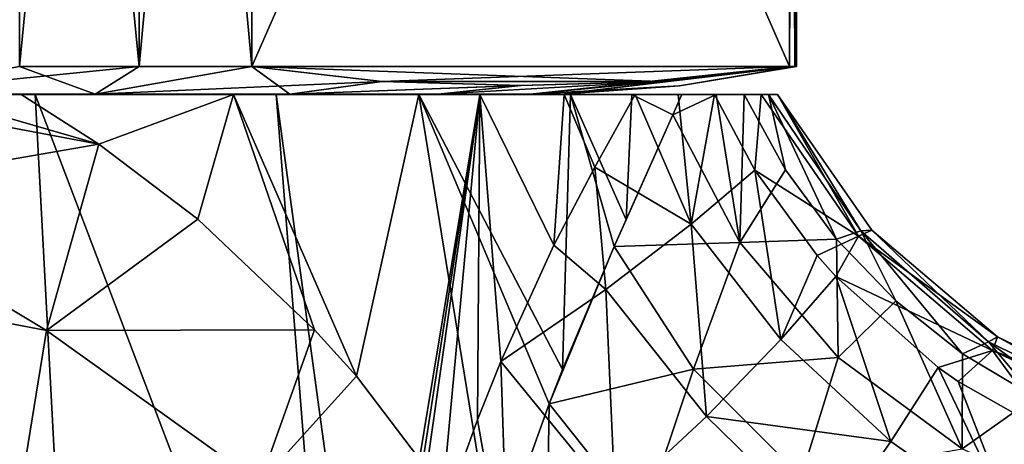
# Model space of a CAD drawing. Header units: millimetres. Extents: x -110 to 119, y -127 to 212.
# Tile 91 of 186: x 6.73 to 19.04, y 15.63 to 20.94. Entities that reach past the tile are written whole.
import ezdxf

# ---------------------------------------------------------------- set-up
doc = ezdxf.new("R2010")
doc.units = ezdxf.units.MM
doc.header["$LTSCALE"] = 26.699852
for name, color, linetype in [('148', 7, 'CONTINUOUS'), ('150', 7, 'CONTINUOUS'), ('152', 7, 'CONTINUOUS'), ('153', 7, 'CONTINUOUS'), ('157', 7, 'CONTINUOUS'), ('29', 7, 'CONTINUOUS'), ('30', 7, 'CONTINUOUS'), ('65', 7, 'CONTINUOUS'), ('70', 7, 'CONTINUOUS'), ('72', 7, 'CONTINUOUS'), ('73', 7, 'CONTINUOUS'), ('74', 7, 'CONTINUOUS')]:
    doc.layers.add(name, color=color, linetype=linetype)

msp = doc.modelspace()

# ---------------------------------------------------------------- linework, layer by layer
at = {"layer": '148', "color": 7, "linetype": 'CONTINUOUS', "true_color": 0xa2afbf}
for points in [[(7.669, 20.005, 11.11), (6.722, 20.35, 15), (4.787, 20.005, 12.623), (7.669, 20.005, 11.11)], [(8.219, 20.35, 14.235), (6.722, 20.35, 15), (7.669, 20.005, 11.11), (8.219, 20.35, 14.235)], [(9.629, 20.35, 13.322), (8.219, 20.35, 14.235), (7.669, 20.005, 11.11), (9.629, 20.35, 13.322)], [(10.105, 20.005, 8.952), (9.629, 20.35, 13.322), (7.669, 20.005, 11.11), (10.105, 20.005, 8.952)], [(11.255, 20.164, 10.506), (9.629, 20.35, 13.322), (10.105, 20.005, 8.952), (11.255, 20.164, 10.506)], [(16.351, 20.35, 1.678), (14.724, 20.164, 4.497), (13.108, 20.005, 3.231), (16.351, 20.35, 1.678)], [(13.5, 20.005), (16.351, 20.35, 1.678), (13.108, 20.005, 3.231), (13.5, 20.005)], [(16.416, 20.35, 0.84), (16.351, 20.35, 1.678), (13.5, 20.005), (16.416, 20.35, 0.84)], [(14.977, 20.109), (16.416, 20.35, 0.84), (13.5, 20.005), (14.977, 20.109)], [(16.437, 20.35), (16.416, 20.35, 0.84), (14.977, 20.109), (16.437, 20.35)], [(12.994, 20.112, 7.494), (11.255, 20.164, 10.506), (10.105, 20.005, 8.952), (12.994, 20.112, 7.494)], [(11.954, 20.005, 6.274), (12.994, 20.112, 7.494), (10.105, 20.005, 8.952), (11.954, 20.005, 6.274)], [(14.724, 20.164, 4.497), (12.994, 20.112, 7.494), (11.954, 20.005, 6.274), (14.724, 20.164, 4.497)], [(13.108, 20.005, 3.231), (14.724, 20.164, 4.497), (11.954, 20.005, 6.274), (13.108, 20.005, 3.231)]]:
    msp.add_3dface(points, dxfattribs=at)
at = {"layer": '150', "color": 7, "linetype": 'CONTINUOUS', "true_color": 0xa2afbf}
for points in [[(6.722, 20.35, -15), (8.219, 20.35, -14.235), (4.787, 20.005, -12.623), (6.722, 20.35, -15)], [(4.787, 20.005, -12.623), (8.219, 20.35, -14.235), (7.669, 20.005, -11.11), (4.787, 20.005, -12.623)], [(9.629, 20.35, -13.322), (11.257, 20.164, -10.503), (7.669, 20.005, -11.11), (9.629, 20.35, -13.322)], [(8.219, 20.35, -14.235), (9.629, 20.35, -13.322), (7.669, 20.005, -11.11), (8.219, 20.35, -14.235)], [(16.437, 20.35), (14.977, 20.109), (13.108, 20.005, -3.231), (16.437, 20.35)], [(16.416, 20.35, -0.84), (16.437, 20.35), (13.108, 20.005, -3.231), (16.416, 20.35, -0.84)], [(16.351, 20.35, -1.678), (16.416, 20.35, -0.84), (13.108, 20.005, -3.231), (16.351, 20.35, -1.678)], [(14.727, 20.164, -4.493), (16.351, 20.35, -1.678), (13.108, 20.005, -3.231), (14.727, 20.164, -4.493)], [(7.669, 20.005, -11.11), (11.257, 20.164, -10.503), (10.105, 20.005, -8.952), (7.669, 20.005, -11.11)], [(11.257, 20.164, -10.503), (12.988, 20.112, -7.504), (10.105, 20.005, -8.952), (11.257, 20.164, -10.503)], [(10.105, 20.005, -8.952), (12.988, 20.112, -7.504), (11.954, 20.005, -6.274), (10.105, 20.005, -8.952)], [(12.988, 20.112, -7.504), (14.727, 20.164, -4.493), (11.954, 20.005, -6.274), (12.988, 20.112, -7.504)], [(11.954, 20.005, -6.274), (14.727, 20.164, -4.493), (13.108, 20.005, -3.231), (11.954, 20.005, -6.274)], [(14.977, 20.109), (13.5, 20.005), (13.108, 20.005, -3.231), (14.977, 20.109)]]:
    msp.add_3dface(points, dxfattribs=at)
at = {"layer": '152', "color": 7, "linetype": 'CONTINUOUS', "true_color": 0xa2afbf}
for points in [[(9.629, 35.65, -13.322), (16.351, 35.65, -1.678), (16.351, 20.35, -1.678), (9.629, 35.65, -13.322)], [(9.629, 35.65, -13.322), (16.351, 20.35, -1.678), (9.629, 20.35, -13.322), (9.629, 35.65, -13.322)], [(16.351, 20.35, -1.678), (14.727, 20.164, -4.493), (9.629, 20.35, -13.322), (16.351, 20.35, -1.678)], [(14.727, 20.164, -4.493), (11.257, 20.164, -10.503), (9.629, 20.35, -13.322), (14.727, 20.164, -4.493)], [(14.727, 20.164, -4.493), (12.988, 20.112, -7.504), (11.257, 20.164, -10.503), (14.727, 20.164, -4.493)]]:
    msp.add_3dface(points, dxfattribs=at)
at = {"layer": '153', "color": 7, "linetype": 'CONTINUOUS', "true_color": 0xa2afbf}
for points in [[(16.351, 35.65, 1.678), (9.629, 35.65, 13.322), (9.629, 20.35, 13.322), (16.351, 35.65, 1.678)], [(16.351, 35.65, 1.678), (9.629, 20.35, 13.322), (16.351, 20.35, 1.678), (16.351, 35.65, 1.678)], [(9.629, 20.35, 13.322), (11.255, 20.164, 10.506), (16.351, 20.35, 1.678), (9.629, 20.35, 13.322)], [(11.255, 20.164, 10.506), (14.724, 20.164, 4.497), (16.351, 20.35, 1.678), (11.255, 20.164, 10.506)], [(11.255, 20.164, 10.506), (12.994, 20.112, 7.494), (14.724, 20.164, 4.497), (11.255, 20.164, 10.506)]]:
    msp.add_3dface(points, dxfattribs=at)
at = {"layer": '157', "color": 7, "linetype": 'CONTINUOUS', "true_color": 0xa2afbf}
for points in [[(8.219, 35.65, 14.235), (6.722, 35.65, 15), (8.219, 20.35, 14.235), (8.219, 35.65, 14.235)], [(6.722, 35.65, 15), (6.722, 20.35, 15), (8.219, 20.35, 14.235), (6.722, 35.65, 15)], [(6.722, 35.65, -15), (8.219, 35.65, -14.235), (6.722, 20.35, -15), (6.722, 35.65, -15)], [(8.219, 35.65, -14.235), (8.219, 20.35, -14.235), (6.722, 20.35, -15), (8.219, 35.65, -14.235)], [(9.629, 35.65, 13.322), (8.219, 35.65, 14.235), (9.629, 20.35, 13.322), (9.629, 35.65, 13.322)], [(8.219, 35.65, 14.235), (8.219, 20.35, 14.235), (9.629, 20.35, 13.322), (8.219, 35.65, 14.235)], [(8.219, 35.65, -14.235), (9.629, 35.65, -13.322), (8.219, 20.35, -14.235), (8.219, 35.65, -14.235)], [(9.629, 35.65, -13.322), (9.629, 20.35, -13.322), (8.219, 20.35, -14.235), (9.629, 35.65, -13.322)], [(16.416, 35.65, 0.84), (16.351, 35.65, 1.678), (16.416, 20.35, 0.84), (16.416, 35.65, 0.84)], [(16.351, 35.65, 1.678), (16.351, 20.35, 1.678), (16.416, 20.35, 0.84), (16.351, 35.65, 1.678)], [(16.351, 35.65, -1.678), (16.416, 35.65, -0.84), (16.351, 20.35, -1.678), (16.351, 35.65, -1.678)], [(16.416, 35.65, -0.84), (16.416, 20.35, -0.84), (16.351, 20.35, -1.678), (16.416, 35.65, -0.84)], [(16.437, 35.65), (16.416, 35.65, 0.84), (16.437, 20.35), (16.437, 35.65)], [(16.437, 35.65), (16.437, 20.35), (16.416, 20.35, -0.84), (16.437, 35.65)], [(16.416, 35.65, -0.84), (16.437, 35.65), (16.416, 20.35, -0.84), (16.416, 35.65, -0.84)], [(16.416, 35.65, 0.84), (16.416, 20.35, 0.84), (16.437, 20.35), (16.416, 35.65, 0.84)]]:
    msp.add_3dface(points, dxfattribs=at)
at = {"layer": '29', "color": 7, "linetype": 'CONTINUOUS', "true_color": 0xa2afbf}
for points in [[(7.449, 10.045, -14.985), (3.813, 10.05, -16.115), (3.564, 20, -14.622), (7.449, 10.045, -14.985)], [(6.918, 20, -13.525), (7.449, 10.045, -14.985), (3.564, 20, -14.622), (6.918, 20, -13.525)], [(10.727, 9.985, -13.176), (7.449, 10.045, -14.985), (6.918, 20, -13.525), (10.727, 9.985, -13.176)], [(9.933, 20, -11.759), (10.727, 9.985, -13.176), (6.918, 20, -13.525), (9.933, 20, -11.759)], [(11.083, 11.573, -12.686), (10.727, 9.985, -13.176), (9.933, 20, -11.759), (11.083, 11.573, -12.686)], [(12.478, 20, -9.388), (11.083, 11.573, -12.686), (9.933, 20, -11.759), (12.478, 20, -9.388)], [(11.299, 12.408, -12.381), (11.083, 11.573, -12.686), (12.478, 20, -9.388), (11.299, 12.408, -12.381)], [(11.498, 13.112, -12.095), (11.299, 12.408, -12.381), (12.478, 20, -9.388), (11.498, 13.112, -12.095)], [(11.981, 14.641, -11.369), (11.498, 13.112, -12.095), (12.478, 20, -9.388), (11.981, 14.641, -11.369)], [(12.45, 15.935, -10.612), (11.981, 14.641, -11.369), (12.478, 20, -9.388), (12.45, 15.935, -10.612)], [(12.743, 16.664, -10.11), (12.45, 15.935, -10.612), (12.478, 20, -9.388), (12.743, 16.664, -10.11)], [(13.405, 18.118, -8.87), (12.743, 16.664, -10.11), (12.478, 20, -9.388), (13.405, 18.118, -8.87)], [(13.532, 20, -8.002), (13.405, 18.118, -8.87), (12.478, 20, -9.388), (13.532, 20, -8.002)], [(13.915, 19.093, -7.782), (13.405, 18.118, -8.87), (13.532, 20, -8.002), (13.915, 19.093, -7.782)], [(14.419, 20, -6.501), (13.915, 19.093, -7.782), (13.532, 20, -8.002), (14.419, 20, -6.501)]]:
    msp.add_3dface(points, dxfattribs=at)
at = {"layer": '30', "color": 7, "linetype": 'CONTINUOUS', "true_color": 0xa2afbf}
for points in [[(13.915, 19.093, -7.782), (14.419, 20, -6.501), (15.121, 18.381, -6.277), (13.915, 19.093, -7.782)], [(15.121, 18.381, -6.277), (14.419, 20, -6.501), (14.959, 20, -5.38), (15.121, 18.381, -6.277)], [(15.412, 20, -4.282), (15.121, 18.381, -6.277), (14.959, 20, -5.38), (15.412, 20, -4.282)], [(15.919, 19.056, -4.115), (15.121, 18.381, -6.277), (15.412, 20, -4.282), (15.919, 19.056, -4.115)], [(13.405, 18.118, -8.87), (13.915, 19.093, -7.782), (14.054, 17.562, -8.252), (13.405, 18.118, -8.87)], [(14.054, 17.562, -8.252), (13.915, 19.093, -7.782), (15.121, 18.381, -6.277), (14.054, 17.562, -8.252)], [(15.121, 18.381, -6.277), (15.919, 19.056, -4.115), (16.241, 16.938, -5.899), (15.121, 18.381, -6.277)], [(16.241, 16.938, -5.899), (15.919, 19.056, -4.115), (16.697, 17.989, -3.93), (16.241, 16.938, -5.899)], [(14.054, 17.562, -8.252), (15.121, 18.381, -6.277), (15.312, 15.977, -7.694), (14.054, 17.562, -8.252)], [(15.312, 15.977, -7.694), (15.121, 18.381, -6.277), (16.241, 16.938, -5.899), (15.312, 15.977, -7.694)], [(12.743, 16.664, -10.11), (13.405, 18.118, -8.87), (14.054, 17.562, -8.252), (12.743, 16.664, -10.11)], [(16.93, 17.727, -3.886), (16.241, 16.938, -5.899), (16.697, 17.989, -3.93), (16.93, 17.727, -3.886)], [(16.241, 16.938, -5.899), (16.93, 17.727, -3.886), (17.617, 15.661, -5.672), (16.241, 16.938, -5.899)], [(17.617, 15.661, -5.672), (16.93, 17.727, -3.886), (18.211, 16.588, -3.698), (17.617, 15.661, -5.672)], [(12.743, 16.664, -10.11), (14.054, 17.562, -8.252), (14.169, 14.914, -9.325), (12.743, 16.664, -10.11)], [(14.169, 14.914, -9.325), (14.054, 17.562, -8.252), (15.312, 15.977, -7.694), (14.169, 14.914, -9.325)], [(15.312, 15.977, -7.694), (16.241, 16.938, -5.899), (17.617, 15.661, -5.672), (15.312, 15.977, -7.694)], [(12.45, 15.935, -10.612), (12.743, 16.664, -10.11), (12.837, 13.74, -10.858), (12.45, 15.935, -10.612)], [(12.837, 13.74, -10.858), (12.743, 16.664, -10.11), (14.169, 14.914, -9.325), (12.837, 13.74, -10.858)], [(17.617, 15.661, -5.672), (18.211, 16.588, -3.698), (19.177, 14.566, -5.666), (17.617, 15.661, -5.672)], [(19.177, 14.566, -5.666), (18.211, 16.588, -3.698), (18.46, 16.413, -3.671), (19.177, 14.566, -5.666)], [(19.683, 15.72, -3.566), (19.177, 14.566, -5.666), (18.46, 16.413, -3.671), (19.683, 15.72, -3.566)], [(11.981, 14.641, -11.369), (12.45, 15.935, -10.612), (12.837, 13.74, -10.858), (11.981, 14.641, -11.369)], [(14.169, 14.914, -9.325), (15.312, 15.977, -7.694), (16.809, 14.514, -7.384), (14.169, 14.914, -9.325)], [(16.809, 14.514, -7.384), (15.312, 15.977, -7.694), (17.617, 15.661, -5.672), (16.809, 14.514, -7.384)], [(16.809, 14.514, -7.384), (17.617, 15.661, -5.672), (19.177, 14.566, -5.666), (16.809, 14.514, -7.384)]]:
    msp.add_3dface(points, dxfattribs=at)
at = {"layer": '65', "color": 7, "linetype": 'CONTINUOUS', "true_color": 0xa2afbf}
for points in [[(6.745, 20, 13.602), (7.714, 19.382, 13.333), (9.4, 20, 12.137), (6.745, 20, 13.602)], [(7.714, 19.382, 13.333), (8.953, 18.442, 12.912), (9.4, 20, 12.137), (7.714, 19.382, 13.333)], [(8.953, 18.442, 12.912), (10.41, 17.06, 12.302), (9.4, 20, 12.137), (8.953, 18.442, 12.912)], [(10.41, 17.06, 12.302), (10.936, 16.481, 12.045), (9.4, 20, 12.137), (10.41, 17.06, 12.302)], [(9.4, 20, 12.137), (10.936, 16.481, 12.045), (11.715, 20, 10.217), (9.4, 20, 12.137)], [(10.936, 16.481, 12.045), (12.66, 14.214, 11.043), (11.715, 20, 10.217), (10.936, 16.481, 12.045)], [(13.344, 16.134, 9.702), (13.513, 16.561, 9.345), (11.715, 20, 10.217), (13.344, 16.134, 9.702)], [(11.715, 20, 10.217), (13.513, 16.561, 9.345), (13.613, 20, 7.881), (11.715, 20, 10.217)], [(12.66, 14.214, 11.043), (13.344, 16.134, 9.702), (11.715, 20, 10.217), (12.66, 14.214, 11.043)], [(13.513, 16.561, 9.345), (14.16, 18.1, 7.836), (13.613, 20, 7.881), (13.513, 16.561, 9.345)], [(14.16, 18.1, 7.836), (14.308, 18.436, 7.448), (13.613, 20, 7.881), (14.16, 18.1, 7.836)], [(13.613, 20, 7.881), (14.308, 18.436, 7.448), (14.378, 20, 6.58), (13.613, 20, 7.881)], [(14.308, 18.436, 7.448), (14.894, 19.745, 5.633), (14.378, 20, 6.58), (14.308, 18.436, 7.448)], [(14.894, 19.745, 5.633), (15.005, 20, 5.206), (14.378, 20, 6.58), (14.894, 19.745, 5.633)]]:
    msp.add_3dface(points, dxfattribs=at)
at = {"layer": '70', "color": 7, "linetype": 'CONTINUOUS', "true_color": 0xa2afbf}
for points in [[(15.005, 20, 5.206), (14.894, 19.745, 5.633), (15.434, 20, 4.042), (15.005, 20, 5.206)], [(14.894, 19.745, 5.633), (15.73, 18.149, 5.159), (15.434, 20, 4.042), (14.894, 19.745, 5.633)], [(15.73, 18.149, 5.159), (15.783, 20, 2.908), (15.434, 20, 4.042), (15.73, 18.149, 5.159)], [(16.299, 19.058, 2.72), (15.783, 20, 2.908), (15.73, 18.149, 5.159), (16.299, 19.058, 2.72)], [(14.894, 19.745, 5.633), (14.308, 18.436, 7.448), (14.16, 18.1, 7.836), (14.894, 19.745, 5.633)], [(14.894, 19.745, 5.633), (14.16, 18.1, 7.836), (15.73, 18.149, 5.159), (14.894, 19.745, 5.633)], [(16.937, 18.193, 2.567), (16.299, 19.058, 2.72), (15.73, 18.149, 5.159), (16.937, 18.193, 2.567)], [(14.16, 18.1, 7.836), (13.513, 16.561, 9.345), (13.344, 16.134, 9.702), (14.16, 18.1, 7.836)], [(14.16, 18.1, 7.836), (13.344, 16.134, 9.702), (15.15, 16.567, 7.246), (14.16, 18.1, 7.836)], [(15.73, 18.149, 5.159), (14.16, 18.1, 7.836), (15.15, 16.567, 7.246), (15.73, 18.149, 5.159)], [(16.959, 16.714, 4.781), (15.73, 18.149, 5.159), (15.15, 16.567, 7.246), (16.959, 16.714, 4.781)], [(16.959, 16.714, 4.781), (16.937, 18.193, 2.567), (15.73, 18.149, 5.159), (16.959, 16.714, 4.781)], [(17.682, 17.423, 2.452), (16.937, 18.193, 2.567), (16.959, 16.714, 4.781), (17.682, 17.423, 2.452)], [(18.51, 15.569, 4.528), (17.682, 17.423, 2.452), (16.959, 16.714, 4.781), (18.51, 15.569, 4.528)], [(18.516, 16.76, 2.376), (17.682, 17.423, 2.452), (18.51, 15.569, 4.528), (18.516, 16.76, 2.376)], [(19.421, 16.215, 2.339), (18.516, 16.76, 2.376), (18.51, 15.569, 4.528), (19.421, 16.215, 2.339)], [(16.959, 16.714, 4.781), (15.15, 16.567, 7.246), (16.496, 15.222, 6.757), (16.959, 16.714, 4.781)], [(18.51, 15.569, 4.528), (16.959, 16.714, 4.781), (16.496, 15.222, 6.757), (18.51, 15.569, 4.528)], [(13.344, 16.134, 9.702), (14.514, 14.667, 8.998), (15.15, 16.567, 7.246), (13.344, 16.134, 9.702)], [(15.15, 16.567, 7.246), (14.514, 14.667, 8.998), (16.496, 15.222, 6.757), (15.15, 16.567, 7.246)], [(13.344, 16.134, 9.702), (12.66, 14.214, 11.043), (13.304, 13.508, 10.611), (13.344, 16.134, 9.702)], [(13.344, 16.134, 9.702), (13.304, 13.508, 10.611), (14.514, 14.667, 8.998), (13.344, 16.134, 9.702)], [(20.255, 14.8, 4.421), (19.421, 16.215, 2.339), (18.51, 15.569, 4.528), (20.255, 14.8, 4.421)]]:
    msp.add_3dface(points, dxfattribs=at)
at = {"layer": '72', "color": 7, "linetype": 'CONTINUOUS', "true_color": 0xa2afbf}
for points in [[(4.409, 20, 14.484), (4.199, 18.772, 15.177), (7.714, 19.382, 13.333), (4.409, 20, 14.484)], [(4.409, 20, 14.484), (7.714, 19.382, 13.333), (5.562, 20, 14.085), (4.409, 20, 14.484)], [(7.714, 19.382, 13.333), (6.745, 20, 13.602), (5.562, 20, 14.085), (7.714, 19.382, 13.333)], [(7.714, 19.382, 13.333), (4.199, 18.772, 15.177), (7.061, 17.05, 14.765), (7.714, 19.382, 13.333)], [(8.953, 18.442, 12.912), (7.714, 19.382, 13.333), (7.061, 17.05, 14.765), (8.953, 18.442, 12.912)], [(4.199, 18.772, 15.177), (4.04, 17.629, 16.006), (7.061, 17.05, 14.765), (4.199, 18.772, 15.177)], [(10.41, 17.06, 12.302), (8.953, 18.442, 12.912), (7.061, 17.05, 14.765), (10.41, 17.06, 12.302)], [(4.04, 17.629, 16.006), (3.878, 15.673, 18.003), (6.728, 14.995, 16.717), (4.04, 17.629, 16.006)], [(7.061, 17.05, 14.765), (4.04, 17.629, 16.006), (6.728, 14.995, 16.717), (7.061, 17.05, 14.765)], [(7.061, 17.05, 14.765), (6.728, 14.995, 16.717), (9.728, 15.143, 13.699), (7.061, 17.05, 14.765)], [(10.41, 17.06, 12.302), (7.061, 17.05, 14.765), (9.728, 15.143, 13.699), (10.41, 17.06, 12.302)], [(10.936, 16.481, 12.045), (10.41, 17.06, 12.302), (9.728, 15.143, 13.699), (10.936, 16.481, 12.045)], [(12.66, 14.214, 11.043), (10.936, 16.481, 12.045), (9.728, 15.143, 13.699), (12.66, 14.214, 11.043)], [(3.878, 15.673, 18.003), (3.924, 14.216, 20.355), (6.728, 14.995, 16.717), (3.878, 15.673, 18.003)]]:
    msp.add_3dface(points, dxfattribs=at)
at = {"layer": '73', "color": 7, "linetype": 'CONTINUOUS', "true_color": 0xa2afbf}
for points in [[(15.783, 20, 2.908), (16.299, 19.058, 2.72), (16.088, 20, 1.449), (15.783, 20, 2.908)], [(16.299, 19.058, 2.72), (16.937, 18.193, 2.567), (16.088, 20, 1.449), (16.299, 19.058, 2.72)], [(16.937, 18.193, 2.567), (17.241, 18.295, 1.25), (16.088, 20, 1.449), (16.937, 18.193, 2.567)], [(17.241, 18.295, 1.25), (16.2, 20, -0.046), (16.088, 20, 1.449), (17.241, 18.295, 1.25)], [(17.382, 18.306, -0.102), (16.2, 20, -0.046), (17.241, 18.295, 1.25), (17.382, 18.306, -0.102)], [(16.937, 18.193, 2.567), (17.682, 17.423, 2.452), (17.241, 18.295, 1.25), (16.937, 18.193, 2.567)], [(18.841, 16.909, 1.141), (17.382, 18.306, -0.102), (17.241, 18.295, 1.25), (18.841, 16.909, 1.141)], [(17.682, 17.423, 2.452), (18.516, 16.76, 2.376), (17.241, 18.295, 1.25), (17.682, 17.423, 2.452)], [(18.516, 16.76, 2.376), (18.841, 16.909, 1.141), (17.241, 18.295, 1.25), (18.516, 16.76, 2.376)], [(18.953, 16.972, -0.112), (17.382, 18.306, -0.102), (18.841, 16.909, 1.141), (18.953, 16.972, -0.112)], [(18.516, 16.76, 2.376), (19.421, 16.215, 2.339), (18.841, 16.909, 1.141), (18.516, 16.76, 2.376)], [(20.725, 15.995, 1.137), (18.953, 16.972, -0.112), (18.841, 16.909, 1.141), (20.725, 15.995, 1.137)], [(19.421, 16.215, 2.339), (20.383, 15.792, 2.34), (18.841, 16.909, 1.141), (19.421, 16.215, 2.339)], [(20.383, 15.792, 2.34), (20.725, 15.995, 1.137), (18.841, 16.909, 1.141), (20.383, 15.792, 2.34)], [(20.811, 16.081, -0.078), (18.953, 16.972, -0.112), (20.725, 15.995, 1.137), (20.811, 16.081, -0.078)]]:
    msp.add_3dface(points, dxfattribs=at)
at = {"layer": '74', "color": 7, "linetype": 'CONTINUOUS', "true_color": 0xa2afbf}
for points in [[(15.919, 19.056, -4.115), (15.412, 20, -4.282), (15.998, 20, -2.212), (15.919, 19.056, -4.115)], [(17.215, 18.228, -2.044), (15.919, 19.056, -4.115), (15.998, 20, -2.212), (17.215, 18.228, -2.044)], [(16.2, 20, -0.046), (17.215, 18.228, -2.044), (15.998, 20, -2.212), (16.2, 20, -0.046)], [(16.2, 20, -0.046), (17.382, 18.306, -0.102), (17.215, 18.228, -2.044), (16.2, 20, -0.046)], [(16.697, 17.989, -3.93), (15.919, 19.056, -4.115), (17.215, 18.228, -2.044), (16.697, 17.989, -3.93)], [(16.93, 17.727, -3.886), (16.697, 17.989, -3.93), (17.215, 18.228, -2.044), (16.93, 17.727, -3.886)], [(18.891, 16.8, -1.906), (16.93, 17.727, -3.886), (17.215, 18.228, -2.044), (18.891, 16.8, -1.906)], [(17.382, 18.306, -0.102), (18.953, 16.972, -0.112), (17.215, 18.228, -2.044), (17.382, 18.306, -0.102)], [(18.953, 16.972, -0.112), (18.891, 16.8, -1.906), (17.215, 18.228, -2.044), (18.953, 16.972, -0.112)], [(18.211, 16.588, -3.698), (16.93, 17.727, -3.886), (18.891, 16.8, -1.906), (18.211, 16.588, -3.698)], [(18.953, 16.972, -0.112), (20.811, 16.081, -0.078), (18.891, 16.8, -1.906), (18.953, 16.972, -0.112)], [(18.46, 16.413, -3.671), (18.211, 16.588, -3.698), (18.891, 16.8, -1.906), (18.46, 16.413, -3.671)], [(19.683, 15.72, -3.566), (18.46, 16.413, -3.671), (18.891, 16.8, -1.906), (19.683, 15.72, -3.566)], [(20.862, 15.869, -1.813), (19.683, 15.72, -3.566), (18.891, 16.8, -1.906), (20.862, 15.869, -1.813)], [(20.811, 16.081, -0.078), (20.862, 15.869, -1.813), (18.891, 16.8, -1.906), (20.811, 16.081, -0.078)]]:
    msp.add_3dface(points, dxfattribs=at)

doc.saveas('drawing.dxf')
